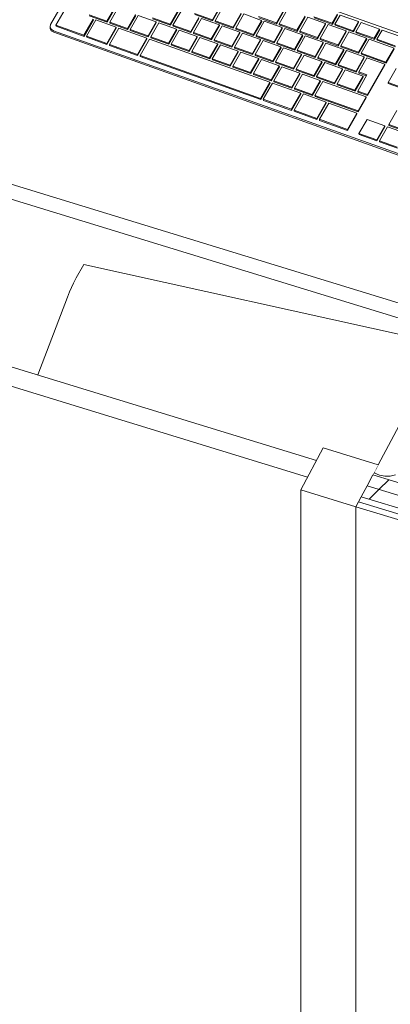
# Model space of a CAD drawing. Header units: millimetres. Extents: x -2220 to 52371, y -4077 to 6953.
# Tile 47 of 228: x 3184 to 3514, y -264 to 613. Entities that reach past the tile are written whole.
import ezdxf

# ---------------------------------------------------------------- set-up
doc = ezdxf.new("R2010")
doc.units = ezdxf.units.MM
doc.header["$MEASUREMENT"] = 0
doc.linetypes.add('Wipeout_Contour', pattern=[1000, 0, -1000])
for name, color, linetype in [('Nuevo_08_E_Envans secs', 7, 'Continuous'), ('Nuevo_09_EI_Mobiliari general', 7, 'Continuous'), ('Nuevo_Ventanas Archicad', 7, 'Continuous')]:
    doc.layers.add(name, color=color, linetype=linetype)
for name, color, linetype, lineweight in [('Nuevo_08_E_Envans secs_Pluma_Nº__1', 7, 'Continuous', 5), ('Nuevo_09_EI_Mobiliari general_Pluma_Nº__1', 7, 'Continuous', 5), ('Nuevo_Ventanas Archicad_Pluma_Nº__1', 7, 'Continuous', 5)]:
    doc.layers.add(name, color=color, linetype=linetype, lineweight=lineweight)
for name, color, linetype, lineweight, true_color in [('Nuevo_08_E_Envans secs_Pluma_Nº__102', 7, 'Continuous', 5, 0xcccccc), ('Nuevo_08_E_Envans secs_Pluma_Nº__171', 171, 'Continuous', 13, 0xaaaaff), ('Nuevo_08_E_Envans secs_Pluma_Nº__177', 7, 'Continuous', 15, 0xf7e046)]:
    doc.layers.add(name, color=color, linetype=linetype, lineweight=lineweight, true_color=true_color)
pattern_1 = [(45, (0, 0), (-183.848, 183.848), [195, -65]), (45, (7e-14, 183.85), (-183.848, 183.848), [195, -65])]

# ---------------------------------------------------------------- blocks, each defined once
blk = doc.blocks.new('*X76')
at = {"layer": 'Nuevo_08_E_Envans secs_Pluma_Nº__102', "color": 254, "linetype": 'Continuous', "lineweight": 5, "true_color": 0xcccccc}
for p, q in [((3499.52, 209.58), (3500.1, 209.13)), ((3500.1, 209.13), (3504.33, 207.28)), ((3504.33, 207.28), (3509.06, 206.38)), ((3509.06, 206.38), (3513.94, 206.5)), ((3513.94, 206.5), (3518.59, 207.63))]:
    blk.add_line(p, q, dxfattribs=at)
blk = doc.blocks.new('Elem Sección_68_1')
at = {"layer": 'Nuevo_08_E_Envans secs', "lineweight": 0}
blk.add_blockref('*X76', (0, 0), dxfattribs=at)
at = {"color": 254, "linetype": 'Wipeout_Contour', "lineweight": 0, "ltscale": 16806.987749}
blk.add_wipeout([(3498.49, 207.62), (3493.32, 197.88), (4893.87, -231.92), (4899.03, -222.19)], dxfattribs=at).dxf.layer = 'Nuevo_08_E_Envans secs'
at = {"layer": 'Nuevo_08_E_Envans secs_Pluma_Nº__177', "linetype": 'Continuous', "lineweight": 15, "true_color": 0xf7e046}
h = blk.add_hatch(dxfattribs=at)
h.set_pattern_fill('Panellat_HPL_0001', color=53, style=0, pattern_type=2)
h.set_pattern_definition(pattern_1)
h.paths.add_polyline_path([(3498.49, 207.62), (3493.32, 197.88), (4893.87, -231.92), (4899.03, -222.19)])
at = {"layer": 'Nuevo_08_E_Envans secs_Pluma_Nº__1', "color": 7, "linetype": 'Continuous', "lineweight": 5, "flags": 128}
blk.add_lwpolyline([(3536.6, 279.54), (3531.44, 269.8), (3526.28, 260.06), (3503.25, 216.61), (3498.49, 207.62)], dxfattribs=at)
at = {"color": 254, "linetype": 'Wipeout_Contour', "lineweight": 0, "ltscale": 16786.19087}
blk.add_wipeout([(3493.32, 197.88), (3488.16, 188.15), (4888.71, -241.66), (4893.87, -231.92)], dxfattribs=at).dxf.layer = 'Nuevo_08_E_Envans secs'
at = {"layer": 'Nuevo_08_E_Envans secs_Pluma_Nº__177', "linetype": 'Continuous', "lineweight": 15, "true_color": 0xf7e046}
h = blk.add_hatch(dxfattribs=at)
h.set_pattern_fill('Panellat_HPL_0001', color=53, style=0, pattern_type=2)
h.set_pattern_definition(pattern_1)
h.paths.add_polyline_path([(3493.32, 197.88), (3488.16, 188.15), (4888.71, -241.66), (4893.87, -231.92)])
at = {"color": 254, "linetype": 'Wipeout_Contour', "lineweight": 0, "ltscale": 16761.505306}
blk.add_wipeout([(4886.32, -246.16), (3485.78, 183.65), (3483.4, 179.16), (4883.94, -250.65)], dxfattribs=at).dxf.layer = 'Nuevo_08_E_Envans secs'
at = {"layer": 'Nuevo_08_E_Envans secs_Pluma_Nº__171', "linetype": 'Continuous', "lineweight": 13, "true_color": 0xaaaaff}
h = blk.add_hatch(dxfattribs=at)
h.set_pattern_fill('Panellat_HPL_0001', color=161, style=0, pattern_type=2)
h.set_pattern_definition(pattern_1)
h.paths.add_polyline_path([(4886.32, -246.16), (3485.78, 183.65), (3483.4, 179.16), (4883.94, -250.65)])
at = {"layer": 'Nuevo_08_E_Envans secs_Pluma_Nº__1', "color": 7, "linetype": 'Continuous', "lineweight": 5}
for p, q in [((3498.49, 207.62), (4899.03, -222.19)), ((3493.32, 197.88), (4893.87, -231.92)), ((3488.16, 188.15), (4888.71, -241.66)), ((3483.4, 179.16), (4883.94, -250.65)), ((3485.78, 183.65), (4886.32, -246.16))]:
    blk.add_line(p, q, dxfattribs=at)
blk = doc.blocks.new('Elem Sección_69_1')
at = {"layer": 'Nuevo_09_EI_Mobiliari general_Pluma_Nº__1', "color": 7, "linetype": 'Continuous', "lineweight": 5}
for p, q in [((5408.09, -218.18), (2455.66, 687.89)), ((5408.09, -231.65), (2455.66, 674.41))]:
    blk.add_line(p, q, dxfattribs=at)
blk = doc.blocks.new('Elem Sección_70_1')
at = {"layer": 'Nuevo_09_EI_Mobiliari general_Pluma_Nº__1', "color": 7, "linetype": 'Continuous', "lineweight": 5}
for p, q in [((3234.05, 383.11), (3240.86, 395.05)), ((3688.32, 296.12), (3240.86, 395.05)), ((3228.07, 370.66), (3231.6, 378.6)), ((3231.6, 378.6), (3234.05, 383.11)), ((3226.27, 365.97), (3228.07, 370.66)), ((3199.81, 296.67), (3226.27, 365.97))]:
    blk.add_line(p, q, dxfattribs=at)
blk = doc.blocks.new('Elem Sección_75_1')
at = {"layer": 'Nuevo_09_EI_Mobiliari general_Pluma_Nº__1', "color": 7, "linetype": 'Continuous', "lineweight": 5}
for p, q in [((3257.94, 690.7), (3211.31, 609.2)), ((3668.47, 548.85), (3264.99, 692.9)), ((3261.52, 611.98), (3268.7, 624.52)), ((3261.62, 611.06), (3268.79, 623.6)), ((3271.1, 623.66), (3263.92, 611.13)), ((3355.52, 613.34), (3362.69, 625.88)), ((3355.61, 612.42), (3362.79, 624.96)), ((3365.1, 625.02), (3357.92, 612.48)), ((3224.32, 622.91), (3216.02, 608.4)), ((3245.63, 617.66), (3261.52, 611.98)), ((3245.73, 616.74), (3261.62, 611.06)), ((3279.81, 605.45), (3286.99, 617.99)), ((3279.91, 604.53), (3287.08, 617.07)), ((3289.39, 617.13), (3282.21, 604.6)), ((3305.28, 611.46), (3289.39, 617.13)), ((3302.01, 614.99), (3317.9, 609.31)), ((3317.9, 609.31), (3325.07, 621.85)), ((3318, 608.39), (3325.17, 620.93)), ((3327.48, 620.99), (3320.3, 608.46)), ((3336.19, 602.78), (3343.36, 615.32)), ((3339.63, 619.01), (3355.52, 613.34)), ((3339.73, 618.09), (3355.61, 612.42)), ((3373.81, 606.81), (3380.98, 619.35)), ((3373.9, 605.89), (3381.08, 618.43)), ((3383.39, 618.49), (3376.21, 605.95)), ((3399.27, 612.82), (3383.39, 618.49)), ((3396.64, 616.12), (3412.53, 610.45)), ((3396.74, 615.2), (3412.63, 609.53)), ((3412.53, 610.45), (3419.7, 622.99)), ((3412.63, 609.53), (3419.8, 622.07)), ((3422.11, 622.13), (3414.93, 609.59)), ((3430.82, 603.92), (3437.99, 616.46)), ((3430.92, 603), (3438.09, 615.54)), ((3440.4, 615.6), (3433.22, 603.06)), ((3456.28, 609.93), (3440.4, 615.6)), ((3445.91, 615.99), (3462.24, 610.16)), ((3446.01, 615.07), (3462.34, 609.24)), ((3462.24, 610.16), (3466.95, 618.38)), ((3462.34, 609.24), (3467.04, 617.46)), ((3469.35, 617.53), (3464.64, 609.3)), ((3485.68, 611.7), (3469.35, 617.53)), ((3211.31, 609.2), (3210.83, 607.01)), ((3210.83, 607.01), (3211.77, 604.95)), ((3210.97, 605.63), (3210.83, 607.01)), ((3216.02, 608.4), (3241.01, 599.48)), ((3216.11, 607.48), (3216.02, 608.4)), ((3216.11, 607.48), (3241.1, 598.56)), ((3241.01, 599.48), (3249.31, 613.98)), ((3241.1, 598.56), (3249.4, 613.06)), ((3251.71, 613.13), (3243.41, 598.62)), ((3249.4, 613.06), (3249.31, 613.98)), ((3269.59, 606.74), (3251.71, 613.13)), ((3261.29, 592.24), (3269.59, 606.74)), ((3261.39, 591.32), (3269.68, 605.82)), ((3261.62, 611.06), (3261.52, 611.98)), ((3271.99, 605.89), (3263.69, 591.38)), ((3263.92, 611.13), (3279.81, 605.45)), ((3264.02, 610.21), (3263.92, 611.13)), ((3264.02, 610.21), (3279.91, 604.53)), ((3269.68, 605.82), (3269.59, 606.74)), ((3296.98, 596.96), (3271.99, 605.89)), ((3298.1, 598.92), (3305.28, 611.46)), ((3298.2, 598), (3305.37, 610.54)), ((3307.68, 610.6), (3300.5, 598.07)), ((3302.11, 614.07), (3318, 608.39)), ((3305.37, 610.54), (3305.28, 611.46)), ((3323.57, 604.93), (3307.68, 610.6)), ((3318, 608.39), (3317.9, 609.31)), ((3320.3, 608.46), (3336.19, 602.78)), ((3320.4, 607.54), (3320.3, 608.46)), ((3320.4, 607.54), (3336.28, 601.86)), ((3336.28, 601.86), (3343.46, 614.4)), ((3345.77, 614.46), (3338.59, 601.93)), ((3361.65, 608.79), (3345.77, 614.46)), ((3354.48, 596.25), (3361.65, 608.79)), ((3354.57, 595.33), (3361.75, 607.87)), ((3355.61, 612.42), (3355.52, 613.34)), ((3364.06, 607.93), (3356.88, 595.4)), ((3357.92, 612.48), (3373.81, 606.81)), ((3358.02, 611.56), (3357.92, 612.48)), ((3358.02, 611.56), (3373.9, 605.89)), ((3361.75, 607.87), (3361.65, 608.79)), ((3379.94, 602.26), (3364.06, 607.93)), ((3373.9, 605.89), (3373.81, 606.81)), ((3376.21, 605.95), (3392.1, 600.28)), ((3376.31, 605.03), (3376.21, 605.95)), ((3392.1, 600.28), (3399.27, 612.82)), ((3392.19, 599.36), (3399.37, 611.9)), ((3401.68, 611.96), (3394.5, 599.42)), ((3399.37, 611.9), (3399.27, 612.82)), ((3417.56, 606.29), (3401.68, 611.96)), ((3410.39, 593.75), (3417.56, 606.29)), ((3412.63, 609.53), (3412.53, 610.45)), ((3414.93, 609.59), (3430.82, 603.92)), ((3415.03, 608.67), (3414.93, 609.59)), ((3415.03, 608.67), (3430.92, 603)), ((3417.66, 605.37), (3417.56, 606.29)), ((3449.11, 597.39), (3456.28, 609.93)), ((3449.2, 596.47), (3456.38, 609.01)), ((3458.69, 609.07), (3451.51, 596.53)), ((3456.38, 609.01), (3456.28, 609.93)), ((3474.57, 603.4), (3458.69, 609.07)), ((3462.34, 609.24), (3462.24, 610.16)), ((3464.64, 609.3), (3480.97, 603.47)), ((3464.74, 608.38), (3464.64, 609.3)), ((3464.74, 608.38), (3481.06, 602.55)), ((3480.97, 603.47), (3485.68, 611.7)), ((3481.06, 602.55), (3485.77, 610.78)), ((3488.08, 610.84), (3483.37, 602.61)), ((3485.77, 610.78), (3485.68, 611.7)), ((3504.41, 605.01), (3488.08, 610.84)), ((3210.97, 605.63), (3211.91, 603.57)), ((3211.77, 604.95), (3213.87, 603.57)), ((3211.91, 603.57), (3214.01, 602.19)), ((3213.87, 603.57), (3617.36, 459.51)), ((3214.01, 602.19), (3617.5, 458.13)), ((3241.1, 598.56), (3241.01, 599.48)), ((3243.41, 598.62), (3261.29, 592.24)), ((3243.51, 597.7), (3243.41, 598.62)), ((3243.51, 597.7), (3261.39, 591.32)), ((3279.91, 604.53), (3279.81, 605.45)), ((3282.21, 604.6), (3298.1, 598.92)), ((3282.31, 603.68), (3282.21, 604.6)), ((3282.31, 603.68), (3298.2, 598)), ((3288.68, 582.46), (3296.98, 596.96)), ((3297.08, 596.04), (3296.98, 596.96)), ((3298.2, 598), (3298.1, 598.92)), ((3300.5, 598.07), (3316.39, 592.39)), ((3300.6, 597.15), (3300.5, 598.07)), ((3300.6, 597.15), (3316.49, 591.47)), ((3316.39, 592.39), (3323.57, 604.93)), ((3316.49, 591.47), (3323.66, 604.01)), ((3325.97, 604.07), (3318.79, 591.54)), ((3323.66, 604.01), (3323.57, 604.93)), ((3341.86, 598.4), (3325.97, 604.07)), ((3334.68, 585.86), (3341.86, 598.4)), ((3334.78, 584.94), (3341.95, 597.48)), ((3336.28, 601.86), (3336.19, 602.78)), ((3344.26, 597.54), (3337.08, 585.01)), ((3338.59, 601.93), (3354.48, 596.25)), ((3338.69, 601.01), (3338.59, 601.93)), ((3338.69, 601.01), (3354.57, 595.33)), ((3341.95, 597.48), (3341.86, 598.4)), ((3360.15, 591.87), (3344.26, 597.54)), ((3372.77, 589.72), (3379.94, 602.26)), ((3372.86, 588.8), (3380.04, 601.34)), ((3382.35, 601.4), (3375.17, 588.87)), ((3376.31, 605.03), (3392.19, 599.36)), ((3380.04, 601.34), (3379.94, 602.26)), ((3398.23, 595.73), (3382.35, 601.4)), ((3392.19, 599.36), (3392.1, 600.28)), ((3394.5, 599.42), (3410.39, 593.75)), ((3394.6, 598.5), (3394.5, 599.42)), ((3394.6, 598.5), (3410.48, 592.83)), ((3410.48, 592.83), (3417.66, 605.37)), ((3419.97, 605.43), (3412.79, 592.89)), ((3435.85, 599.76), (3419.97, 605.43)), ((3428.68, 587.22), (3435.85, 599.76)), ((3428.77, 586.3), (3435.95, 598.84)), ((3430.92, 603), (3430.82, 603.92)), ((3438.26, 598.9), (3431.08, 586.36)), ((3433.22, 603.06), (3449.11, 597.39)), ((3433.32, 602.14), (3433.22, 603.06)), ((3433.32, 602.14), (3449.2, 596.47)), ((3435.95, 598.84), (3435.85, 599.76)), ((3454.14, 593.23), (3438.26, 598.9)), ((3449.2, 596.47), (3449.11, 597.39)), ((3467.4, 590.86), (3474.57, 603.4)), ((3467.49, 589.94), (3474.67, 602.48)), ((3476.98, 602.54), (3469.8, 590)), ((3474.67, 602.48), (3474.57, 603.4)), ((3492.86, 596.87), (3476.98, 602.54)), ((3481.06, 602.55), (3480.97, 603.47)), ((3483.37, 602.61), (3499.7, 596.78)), ((3483.47, 601.69), (3483.37, 602.61)), ((3483.47, 601.69), (3499.79, 595.86)), ((3499.7, 596.78), (3504.41, 605.01)), ((3499.79, 595.86), (3504.5, 604.09)), ((3506.81, 604.15), (3502.1, 595.93)), ((3504.5, 604.09), (3504.41, 605.01)), ((3523.14, 598.32), (3506.81, 604.15)), ((3261.39, 591.32), (3261.29, 592.24)), ((3263.69, 591.38), (3288.68, 582.46)), ((3263.79, 590.46), (3263.69, 591.38)), ((3263.79, 590.46), (3288.78, 581.54)), ((3288.78, 581.54), (3297.08, 596.04)), ((3299.38, 596.11), (3291.08, 581.6)), ((3406.72, 557.78), (3299.38, 596.11)), ((3316.49, 591.47), (3316.39, 592.39)), ((3318.79, 591.54), (3334.68, 585.86)), ((3318.89, 590.62), (3318.79, 591.54)), ((3318.89, 590.62), (3334.78, 584.94)), ((3352.97, 579.33), (3360.15, 591.87)), ((3353.07, 578.41), (3360.24, 590.95)), ((3354.57, 595.33), (3354.48, 596.25)), ((3362.55, 591.01), (3355.37, 578.48)), ((3356.88, 595.4), (3372.77, 589.72)), ((3356.98, 594.48), (3356.88, 595.4)), ((3356.98, 594.48), (3372.86, 588.8)), ((3360.24, 590.95), (3360.15, 591.87)), ((3378.44, 585.34), (3362.55, 591.01)), ((3372.86, 588.8), (3372.77, 589.72)), ((3375.17, 588.87), (3391.06, 583.19)), ((3375.27, 587.95), (3375.17, 588.87)), ((3391.06, 583.19), (3398.23, 595.73)), ((3391.15, 582.27), (3398.33, 594.81)), ((3400.64, 594.87), (3393.46, 582.34)), ((3398.33, 594.81), (3398.23, 595.73)), ((3416.52, 589.2), (3400.64, 594.87)), ((3409.35, 576.66), (3416.52, 589.2)), ((3409.44, 575.74), (3416.62, 588.28)), ((3410.48, 592.83), (3410.39, 593.75)), ((3418.93, 588.34), (3411.75, 575.81)), ((3412.79, 592.89), (3428.68, 587.22)), ((3412.89, 591.97), (3412.79, 592.89)), ((3412.89, 591.97), (3428.77, 586.3)), ((3416.62, 588.28), (3416.52, 589.2)), ((3434.81, 582.67), (3418.93, 588.34)), ((3446.97, 580.69), (3454.14, 593.23)), ((3447.06, 579.77), (3454.24, 592.31)), ((3456.55, 592.37), (3449.37, 579.83)), ((3451.51, 596.53), (3467.4, 590.86)), ((3451.61, 595.61), (3451.51, 596.53)), ((3451.61, 595.61), (3467.49, 589.94)), ((3454.24, 592.31), (3454.14, 593.23)), ((3472.43, 586.7), (3456.55, 592.37)), ((3467.49, 589.94), (3467.4, 590.86)), ((3469.8, 590), (3485.69, 584.33)), ((3469.9, 589.08), (3469.8, 590)), ((3469.9, 589.08), (3485.78, 583.41)), ((3485.69, 584.33), (3492.86, 596.87)), ((3485.78, 583.41), (3492.96, 595.95)), ((3495.27, 596.01), (3488.09, 583.47)), ((3492.96, 595.95), (3492.86, 596.87)), ((3517.31, 588.14), (3495.27, 596.01)), ((3499.79, 595.86), (3499.7, 596.78)), ((3502.1, 595.93), (3518.43, 590.1)), ((3502.2, 595.01), (3502.1, 595.93)), ((3502.2, 595.01), (3518.52, 589.18)), ((3510.13, 575.6), (3517.31, 588.14)), ((3288.78, 581.54), (3288.68, 582.46)), ((3291.08, 581.6), (3398.42, 543.28)), ((3291.18, 580.68), (3291.08, 581.6)), ((3291.18, 580.68), (3398.52, 542.36)), ((3334.78, 584.94), (3334.68, 585.86)), ((3337.08, 585.01), (3352.97, 579.33)), ((3337.18, 584.09), (3337.08, 585.01)), ((3337.18, 584.09), (3353.07, 578.41)), ((3371.26, 572.8), (3378.44, 585.34)), ((3371.36, 571.88), (3378.53, 584.42)), ((3380.84, 584.48), (3373.66, 571.95)), ((3375.27, 587.95), (3391.15, 582.27)), ((3378.53, 584.42), (3378.44, 585.34)), ((3396.73, 578.81), (3380.84, 584.48)), ((3391.15, 582.27), (3391.06, 583.19)), ((3393.46, 582.34), (3409.35, 576.66)), ((3393.56, 581.42), (3393.46, 582.34)), ((3393.56, 581.42), (3409.44, 575.74)), ((3427.64, 570.13), (3434.81, 582.67)), ((3427.73, 569.21), (3434.91, 581.75)), ((3428.77, 586.3), (3428.68, 587.22)), ((3437.22, 581.81), (3430.04, 569.28)), ((3431.08, 586.36), (3446.97, 580.69)), ((3431.18, 585.44), (3431.08, 586.36)), ((3431.18, 585.44), (3447.06, 579.77)), ((3434.91, 581.75), (3434.81, 582.67)), ((3453.1, 576.14), (3437.22, 581.81)), ((3447.06, 579.77), (3446.97, 580.69)), ((3449.37, 579.83), (3465.26, 574.16)), ((3449.47, 578.91), (3449.37, 579.83)), ((3465.26, 574.16), (3472.43, 586.7)), ((3465.35, 573.24), (3472.53, 585.78)), ((3474.84, 585.84), (3467.66, 573.3)), ((3472.53, 585.78), (3472.43, 586.7)), ((3490.72, 580.17), (3474.84, 585.84)), ((3483.55, 567.63), (3490.72, 580.17)), ((3485.78, 583.41), (3485.69, 584.33)), ((3488.09, 583.47), (3510.13, 575.6)), ((3488.19, 582.55), (3488.09, 583.47)), ((3488.19, 582.55), (3510.23, 574.68)), ((3490.82, 579.25), (3490.72, 580.17)), ((3510.23, 574.68), (3517.4, 587.22)), ((3353.07, 578.41), (3352.97, 579.33)), ((3355.37, 578.48), (3371.26, 572.8)), ((3355.47, 577.56), (3355.37, 578.48)), ((3355.47, 577.56), (3371.36, 571.88)), ((3371.36, 571.88), (3371.26, 572.8)), ((3373.66, 571.95), (3389.55, 566.27)), ((3373.76, 571.03), (3373.66, 571.95)), ((3373.76, 571.03), (3389.65, 565.35)), ((3389.55, 566.27), (3396.73, 578.81)), ((3389.65, 565.35), (3396.82, 577.89)), ((3399.13, 577.95), (3391.95, 565.42)), ((3396.82, 577.89), (3396.73, 578.81)), ((3415.02, 572.28), (3399.13, 577.95)), ((3407.84, 559.74), (3415.02, 572.28)), ((3407.94, 558.82), (3415.11, 571.36)), ((3409.44, 575.74), (3409.35, 576.66)), ((3417.42, 571.42), (3410.24, 558.89)), ((3411.75, 575.81), (3427.64, 570.13)), ((3411.85, 574.89), (3411.75, 575.81)), ((3411.85, 574.89), (3427.73, 569.21)), ((3415.11, 571.36), (3415.02, 572.28)), ((3433.3, 565.75), (3417.42, 571.42)), ((3445.93, 563.6), (3453.1, 576.14)), ((3446.02, 562.68), (3453.2, 575.22)), ((3455.51, 575.29), (3448.33, 562.75)), ((3449.47, 578.91), (3465.35, 573.24)), ((3453.2, 575.22), (3453.1, 576.14)), ((3471.39, 569.61), (3455.51, 575.29)), ((3465.35, 573.24), (3465.26, 574.16)), ((3467.66, 573.3), (3483.55, 567.63)), ((3467.76, 572.38), (3467.66, 573.3)), ((3467.76, 572.38), (3483.64, 566.71)), ((3483.64, 566.71), (3490.82, 579.25)), ((3493.13, 579.31), (3485.95, 566.77)), ((3509.01, 573.64), (3493.13, 579.31)), ((3493.54, 546.6), (3509.01, 573.64)), ((3493.64, 545.68), (3509.11, 572.72)), ((3509.11, 572.72), (3509.01, 573.64)), ((3510.23, 574.68), (3510.13, 575.6)), ((3389.65, 565.35), (3389.55, 566.27)), ((3391.95, 565.42), (3407.84, 559.74)), ((3392.05, 564.5), (3391.95, 565.42)), ((3392.05, 564.5), (3407.94, 558.82)), ((3426.13, 553.21), (3433.3, 565.75)), ((3426.23, 552.29), (3433.4, 564.83)), ((3427.73, 569.21), (3427.64, 570.13)), ((3435.71, 564.89), (3428.53, 552.36)), ((3430.04, 569.28), (3445.93, 563.6)), ((3430.14, 568.36), (3430.04, 569.28)), ((3430.14, 568.36), (3446.02, 562.68)), ((3433.4, 564.83), (3433.3, 565.75)), ((3451.59, 559.22), (3435.71, 564.89)), ((3446.02, 562.68), (3445.93, 563.6)), ((3448.33, 562.75), (3464.22, 557.07)), ((3448.43, 561.83), (3448.33, 562.75)), ((3448.43, 561.83), (3464.31, 556.15)), ((3464.22, 557.07), (3471.39, 569.61)), ((3464.31, 556.15), (3471.49, 568.69)), ((3473.8, 568.76), (3466.62, 556.22)), ((3471.49, 568.69), (3471.39, 569.61)), ((3489.68, 563.08), (3473.8, 568.76)), ((3482.51, 550.54), (3489.68, 563.08)), ((3482.6, 549.62), (3489.78, 562.16)), ((3483.64, 566.71), (3483.55, 567.63)), ((3493.21, 564.18), (3484.91, 549.69)), ((3485.95, 566.77), (3493.21, 564.18)), ((3486.05, 565.85), (3485.95, 566.77)), ((3486.05, 565.85), (3492.79, 563.45)), ((3489.78, 562.16), (3489.68, 563.08)), ((3519.24, 569.99), (3512.06, 557.45)), ((3398.42, 543.28), (3406.72, 557.78)), ((3398.52, 542.36), (3406.81, 556.86)), ((3409.12, 556.93), (3400.82, 542.42)), ((3406.81, 556.86), (3406.72, 557.78)), ((3407.94, 558.82), (3407.84, 559.74)), ((3434.11, 548), (3409.12, 556.93)), ((3410.24, 558.89), (3426.13, 553.21)), ((3410.34, 557.97), (3410.24, 558.89)), ((3410.34, 557.97), (3426.23, 552.29)), ((3426.23, 552.29), (3426.13, 553.21)), ((3444.42, 546.68), (3451.59, 559.22)), ((3444.52, 545.76), (3451.69, 558.3)), ((3454, 558.36), (3446.82, 545.83)), ((3451.69, 558.3), (3451.59, 559.22)), ((3492.42, 544.65), (3454, 558.36)), ((3464.31, 556.15), (3464.22, 557.07)), ((3466.62, 556.22), (3482.51, 550.54)), ((3466.72, 555.3), (3466.62, 556.22)), ((3466.72, 555.3), (3482.6, 549.62)), ((3512.06, 557.45), (3527.95, 551.78)), ((3512.16, 556.53), (3512.06, 557.45)), ((3512.16, 556.53), (3528.05, 550.86)), ((3425.81, 533.5), (3434.11, 548)), ((3425.91, 532.58), (3434.21, 547.09)), ((3436.51, 547.15), (3428.22, 532.64)), ((3428.53, 552.36), (3444.42, 546.68)), ((3428.63, 551.44), (3428.53, 552.36)), ((3428.63, 551.44), (3444.52, 545.76)), ((3434.21, 547.09), (3434.11, 548)), ((3456.74, 539.93), (3436.51, 547.15)), ((3444.52, 545.76), (3444.42, 546.68)), ((3446.82, 545.83), (3485.25, 532.11)), ((3446.92, 544.91), (3446.82, 545.83)), ((3446.92, 544.91), (3485.34, 531.19)), ((3482.6, 549.62), (3482.51, 550.54)), ((3484.91, 549.69), (3493.54, 546.6)), ((3485.01, 548.77), (3484.91, 549.69)), ((3485.01, 548.77), (3493.64, 545.68)), ((3485.25, 532.11), (3492.42, 544.65)), ((3492.52, 543.73), (3492.42, 544.65)), ((3493.64, 545.68), (3493.54, 546.6)), ((3398.52, 542.36), (3398.42, 543.28)), ((3400.82, 542.42), (3425.81, 533.5)), ((3400.92, 541.5), (3400.82, 542.42)), ((3400.92, 541.5), (3425.91, 532.58)), ((3448.44, 525.42), (3456.74, 539.93)), ((3448.53, 524.5), (3456.83, 539.01)), ((3459.14, 539.07), (3450.84, 524.57)), ((3456.83, 539.01), (3456.74, 539.93)), ((3484.13, 530.15), (3459.14, 539.07)), ((3485.34, 531.19), (3492.52, 543.73)), ((3425.91, 532.58), (3425.81, 533.5)), ((3428.22, 532.64), (3448.44, 525.42)), ((3428.31, 531.72), (3428.22, 532.64)), ((3428.31, 531.72), (3448.53, 524.5)), ((3475.83, 515.64), (3484.13, 530.15)), ((3475.93, 514.73), (3484.22, 529.23)), ((3484.22, 529.23), (3484.13, 530.15)), ((3485.34, 531.19), (3485.25, 532.11)), ((3519.81, 532.5), (3512.64, 519.96)), ((3448.53, 524.5), (3448.44, 525.42)), ((3450.84, 524.57), (3475.83, 515.64)), ((3450.93, 523.65), (3450.84, 524.57)), ((3450.93, 523.65), (3475.93, 514.73)), ((3493.23, 524.53), (3486.06, 511.99)), ((3509.12, 518.86), (3493.23, 524.53)), ((3501.94, 506.32), (3509.12, 518.86)), ((3502.04, 505.4), (3509.21, 517.94)), ((3511.52, 518), (3504.35, 505.46)), ((3509.21, 517.94), (3509.12, 518.86)), ((3527.41, 512.33), (3511.52, 518)), ((3512.64, 519.96), (3528.53, 514.29)), ((3512.73, 519.04), (3512.64, 519.96)), ((3512.73, 519.04), (3528.62, 513.37)), ((3475.93, 514.73), (3475.83, 515.64)), ((3486.06, 511.99), (3501.94, 506.32)), ((3486.15, 511.07), (3486.06, 511.99)), ((3486.15, 511.07), (3502.04, 505.4)), ((3502.04, 505.4), (3501.94, 506.32)), ((3504.35, 505.46), (3520.23, 499.79)), ((3504.44, 504.54), (3504.35, 505.46)), ((3504.44, 504.54), (3520.33, 498.87))]:
    blk.add_line(p, q, dxfattribs=at)
blk = doc.blocks.new('Elem Sección_95_1')
at = {"color": 254, "linetype": 'Wipeout_Contour', "lineweight": 0, "ltscale": 13899.427021}
blk.add_wipeout([(3503.25, 216.61), (3454.04, 231.71), (3434.19, 194.26), (3483.4, 179.16)], dxfattribs=at).dxf.layer = 'Nuevo_Ventanas Archicad'
at = {"layer": 'Nuevo_Ventanas Archicad_Pluma_Nº__1', "color": 7, "linetype": 'Continuous', "lineweight": 5}
for p, q in [((3448.09, 220.48), (2562.36, 492.3)), ((2554.42, 477.31), (3440.15, 205.49)), ((3454.04, 231.71), (3434.19, 194.26)), ((3454.04, 231.71), (3503.25, 216.61)), ((3434.19, 194.26), (3434.19, -686.49)), ((3434.19, 194.26), (3483.4, 179.16)), ((3483.4, -701.59), (3483.4, 179.16))]:
    blk.add_line(p, q, dxfattribs=at)
at = {"layer": 'Nuevo_Ventanas Archicad_Pluma_Nº__1', "color": 7, "linetype": 'Continuous', "lineweight": 5, "flags": 128}
blk.add_lwpolyline([(3498.49, 207.62), (3493.32, 197.88), (3488.16, 188.15), (3485.78, 183.65), (3483.4, 179.16)], dxfattribs=at)

msp = doc.modelspace()

# ---------------------------------------------------------------- block references
at = {"layer": 'Nuevo_08_E_Envans secs', "lineweight": 0}
msp.add_blockref('Elem Sección_68_1', (0, 0), dxfattribs=at)

# ---------------------------------------------------------------- next in the draw order: block references
at = {"layer": 'Nuevo_09_EI_Mobiliari general', "lineweight": 0}
for name in ['Elem Sección_69_1', 'Elem Sección_75_1', 'Elem Sección_70_1']:
    msp.add_blockref(name, (0, 0), dxfattribs=at)

# ---------------------------------------------------------------- next in the draw order: block references
at = {"layer": 'Nuevo_Ventanas Archicad', "lineweight": 0}
msp.add_blockref('Elem Sección_95_1', (0, 0), dxfattribs=at)

doc.saveas('drawing.dxf')
